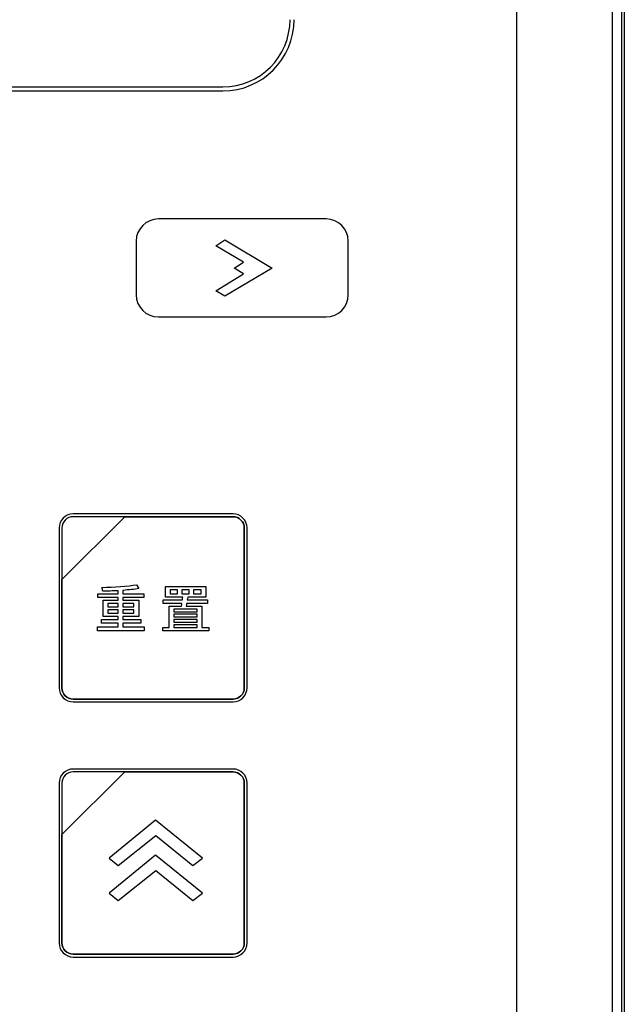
# Model space of a CAD drawing. Header units: millimetres. Extents: x 7146 to 9164, y -1568 to -663.
# Tile 143 of 187: x 7465 to 7510, y -1069 to -995. Entities that reach past the tile are written whole.
import ezdxf

# ---------------------------------------------------------------- set-up
doc = ezdxf.new("R2010")
doc.units = ezdxf.units.MM
doc.header["$LTSCALE"] = 3

msp = doc.modelspace()

# ---------------------------------------------------------------- linework, layer by layer
at = {"linetype": 'Continuous', "lineweight": 30}
for p, q in [((7509.937, -805.12), (7509.937, -1141.12)), ((7501.937, -1133.12), (7501.937, -976.113)), ((7254.437, -1000.22), (7480.037, -1000.22)), ((7254.437, -1000.52), (7480.037, -1000.52))]:
    msp.add_line(p, q, dxfattribs=at)
at = {"linetype": 'Continuous', "lineweight": 30, "flags": 128}
msp.add_lwpolyline([(7509.049, -1140.236), (7509.049, -1140.236), (7509.049, -1138.236), (7509.05, -1130.236), (7509.051, -1098.236), (7509.053, -970.236), (7509.049, -806.004), (7509.049, -806.004)], dxfattribs=at)
at = {"linetype": 'Continuous', "lineweight": 30}
for radius in [5.3, 5]:
    msp.add_arc((7480.037, -995.22), radius, 270, 0, dxfattribs=at)
for points, knots in [([(7509.733, -805.12), (7509.731, -806.148), (7509.727, -808.208), (7509.733, -812.332), (7509.726, -827.466), (7509.739, -889.724), (7509.73, -955.309), (7509.731, -1030.001), (7509.726, -1067.108), (7509.736, -1101.475), (7509.726, -1117.344), (7509.715, -1125.277), (7509.71, -1133.218), (7509.725, -1138.487), (7509.733, -1141.12)], [0, 0, 0, 0, 0.00919, 0.018404, 0.036819, 0.144304, 0.574246, 0.622355, 0.811144, 0.905539, 0.92917, 0.952828, 0.976437, 1, 1, 1, 1]), ([(7475.23, -1010.056), (7475.23, -1010.056), (7487.73, -1010.056), (7487.73, -1010.056), (7487.73, -1010.056), (7488.638, -1010.056), (7489.38, -1010.798), (7489.38, -1011.706), (7489.38, -1011.706), (7489.38, -1011.706), (7489.38, -1015.706), (7489.38, -1015.706), (7489.38, -1015.706), (7489.38, -1016.613), (7488.638, -1017.356), (7487.73, -1017.356), (7487.73, -1017.356), (7487.73, -1017.356), (7475.23, -1017.356), (7475.23, -1017.356), (7475.23, -1017.356), (7474.323, -1017.356), (7473.58, -1016.613), (7473.58, -1015.706), (7473.58, -1015.706), (7473.58, -1015.706), (7473.58, -1011.706), (7473.58, -1011.706), (7473.58, -1011.706), (7473.58, -1010.798), (7474.323, -1010.056), (7475.23, -1010.056)], [0, 0, 0, 0, 0.111111, 0.111111, 0.111111, 0.111111, 0.222222, 0.222222, 0.222222, 0.222222, 0.333333, 0.333333, 0.333333, 0.333333, 0.444444, 0.444444, 0.444444, 0.444444, 0.555556, 0.555556, 0.555556, 0.555556, 0.666667, 0.666667, 0.666667, 0.666667, 0.777778, 0.777778, 0.777778, 0.777778, 1, 1, 1, 1]), ([(7480.191, -1015.809), (7480.191, -1015.809), (7483.71, -1013.724), (7483.71, -1013.724), (7483.71, -1013.724), (7483.71, -1013.724), (7480.191, -1011.602), (7480.191, -1011.602), (7480.191, -1011.602), (7480.191, -1011.602), (7479.503, -1012.049), (7479.503, -1012.049), (7479.503, -1012.049), (7479.503, -1012.049), (7481.568, -1013.278), (7481.568, -1013.278), (7481.568, -1013.278), (7481.568, -1013.278), (7480.879, -1013.724), (7480.879, -1013.724), (7480.879, -1013.724), (7480.879, -1013.724), (7481.568, -1014.134), (7481.568, -1014.134), (7481.568, -1014.134), (7481.568, -1014.134), (7479.503, -1015.4), (7479.503, -1015.4), (7479.503, -1015.4), (7479.503, -1015.4), (7480.191, -1015.809), (7480.191, -1015.809)], [0, 0, 0, 0, 0.111111, 0.111111, 0.111111, 0.111111, 0.222222, 0.222222, 0.222222, 0.222222, 0.333333, 0.333333, 0.333333, 0.333333, 0.444444, 0.444444, 0.444444, 0.444444, 0.555556, 0.555556, 0.555556, 0.555556, 0.666667, 0.666667, 0.666667, 0.666667, 0.777778, 0.777778, 0.777778, 0.777778, 1, 1, 1, 1]), ([(7468.891, -1032.02), (7468.891, -1032.02), (7480.791, -1032.02), (7480.791, -1032.02), (7480.791, -1032.02), (7481.369, -1032.02), (7481.841, -1032.492), (7481.841, -1033.07), (7481.841, -1033.07), (7481.841, -1033.07), (7481.841, -1044.97), (7481.841, -1044.97), (7481.841, -1044.97), (7481.841, -1045.547), (7481.369, -1046.02), (7480.791, -1046.02), (7480.791, -1046.02), (7480.791, -1046.02), (7468.891, -1046.02), (7468.891, -1046.02), (7468.891, -1046.02), (7468.314, -1046.02), (7467.841, -1045.547), (7467.841, -1044.97), (7467.841, -1044.97), (7467.841, -1044.97), (7467.841, -1033.07), (7467.841, -1033.07), (7467.841, -1033.07), (7467.841, -1032.492), (7468.314, -1032.02), (7468.891, -1032.02)], [0, 0, 0, 0, 0.111111, 0.111111, 0.111111, 0.111111, 0.222222, 0.222222, 0.222222, 0.222222, 0.333333, 0.333333, 0.333333, 0.333333, 0.444444, 0.444444, 0.444444, 0.444444, 0.555556, 0.555556, 0.555556, 0.555556, 0.666667, 0.666667, 0.666667, 0.666667, 0.777778, 0.777778, 0.777778, 0.777778, 1, 1, 1, 1]), ([(7468.891, -1032.02), (7468.891, -1032.02), (7480.791, -1032.02), (7480.791, -1032.02), (7480.791, -1032.02), (7481.369, -1032.02), (7481.841, -1032.492), (7481.841, -1033.07), (7481.841, -1033.07), (7481.841, -1033.07), (7481.841, -1044.97), (7481.841, -1044.97), (7481.841, -1044.97), (7481.841, -1045.547), (7481.369, -1046.02), (7480.791, -1046.02), (7480.791, -1046.02), (7480.791, -1046.02), (7468.891, -1046.02), (7468.891, -1046.02), (7468.891, -1046.02), (7468.314, -1046.02), (7467.841, -1045.547), (7467.841, -1044.97), (7467.841, -1044.97), (7467.841, -1044.97), (7467.841, -1033.07), (7467.841, -1033.07), (7467.841, -1033.07), (7467.841, -1032.492), (7468.314, -1032.02), (7468.891, -1032.02)], [0, 0, 0, 0, 0.111111, 0.111111, 0.111111, 0.111111, 0.222222, 0.222222, 0.222222, 0.222222, 0.333333, 0.333333, 0.333333, 0.333333, 0.444444, 0.444444, 0.444444, 0.444444, 0.555556, 0.555556, 0.555556, 0.555556, 0.666667, 0.666667, 0.666667, 0.666667, 0.777778, 0.777778, 0.777778, 0.777778, 1, 1, 1, 1]), ([(7468.891, -1032.02), (7468.891, -1032.02), (7480.792, -1032.02), (7480.792, -1032.02), (7480.792, -1032.02), (7481.369, -1032.02), (7481.841, -1032.492), (7481.841, -1033.07), (7481.841, -1033.07), (7481.841, -1033.07), (7481.841, -1044.97), (7481.841, -1044.97), (7481.841, -1044.97), (7481.841, -1045.547), (7481.369, -1046.02), (7480.792, -1046.02), (7480.792, -1046.02), (7480.792, -1046.02), (7468.891, -1046.02), (7468.891, -1046.02), (7468.891, -1046.02), (7468.314, -1046.02), (7467.841, -1045.547), (7467.841, -1044.97), (7467.841, -1044.97), (7467.841, -1044.97), (7467.841, -1033.07), (7467.841, -1033.07), (7467.841, -1033.07), (7467.841, -1032.492), (7468.314, -1032.02), (7468.891, -1032.02)], [0, 0, 0, 0, 0.111111, 0.111111, 0.111111, 0.111111, 0.222222, 0.222222, 0.222222, 0.222222, 0.333333, 0.333333, 0.333333, 0.333333, 0.444444, 0.444444, 0.444444, 0.444444, 0.555556, 0.555556, 0.555556, 0.555556, 0.666667, 0.666667, 0.666667, 0.666667, 0.777778, 0.777778, 0.777778, 0.777778, 1, 1, 1, 1]), ([(7468.891, -1032.23), (7468.891, -1032.23), (7472.723, -1032.23), (7472.723, -1032.23), (7472.723, -1032.23), (7472.723, -1032.23), (7468.051, -1036.9), (7468.051, -1036.9), (7468.051, -1036.9), (7468.051, -1036.9), (7468.051, -1033.07), (7468.051, -1033.07), (7468.051, -1033.07), (7468.051, -1032.608), (7468.429, -1032.23), (7468.891, -1032.23)], [0, 0, 0, 0, 0.2, 0.2, 0.2, 0.2, 0.4, 0.4, 0.4, 0.4, 0.6, 0.6, 0.6, 0.6, 1, 1, 1, 1]), ([(7472.723, -1032.23), (7472.723, -1032.23), (7472.734, -1032.23), (7472.734, -1032.23), (7472.734, -1032.23), (7472.734, -1032.23), (7480.791, -1032.23), (7480.791, -1032.23), (7480.791, -1032.23), (7481.253, -1032.23), (7481.631, -1032.608), (7481.631, -1033.07), (7481.631, -1033.07), (7481.631, -1033.07), (7481.631, -1044.97), (7481.631, -1044.97), (7481.631, -1044.97), (7481.631, -1045.432), (7481.253, -1045.81), (7480.791, -1045.81), (7480.791, -1045.81), (7480.791, -1045.81), (7468.891, -1045.81), (7468.891, -1045.81), (7468.891, -1045.81), (7468.429, -1045.81), (7468.051, -1045.432), (7468.051, -1044.97), (7468.051, -1044.97), (7468.051, -1044.97), (7468.051, -1036.989), (7468.051, -1036.989), (7468.051, -1036.989), (7468.051, -1036.989), (7468.051, -1036.9), (7468.051, -1036.9), (7468.051, -1036.9), (7468.051, -1036.9), (7472.723, -1032.23), (7472.723, -1032.23)], [0, 0, 0, 0, 0.090909, 0.090909, 0.090909, 0.090909, 0.181818, 0.181818, 0.181818, 0.181818, 0.272727, 0.272727, 0.272727, 0.272727, 0.363636, 0.363636, 0.363636, 0.363636, 0.454545, 0.454545, 0.454545, 0.454545, 0.545455, 0.545455, 0.545455, 0.545455, 0.636364, 0.636364, 0.636364, 0.636364, 0.727273, 0.727273, 0.727273, 0.727273, 0.818182, 0.818182, 0.818182, 0.818182, 1, 1, 1, 1]), ([(7481.631, -1044.97), (7481.631, -1044.97), (7481.631, -1033.07), (7481.631, -1033.07), (7481.631, -1033.07), (7481.631, -1032.608), (7481.253, -1032.23), (7480.791, -1032.23), (7480.791, -1032.23), (7480.791, -1032.23), (7472.734, -1032.23), (7472.734, -1032.23), (7472.734, -1032.23), (7472.734, -1032.23), (7472.723, -1032.23), (7472.723, -1032.23), (7472.723, -1032.23), (7472.723, -1032.23), (7468.051, -1036.9), (7468.051, -1036.9), (7468.051, -1036.9), (7468.051, -1036.9), (7468.051, -1036.989), (7468.051, -1036.989), (7468.051, -1036.989), (7468.051, -1036.989), (7468.051, -1044.97), (7468.051, -1044.97), (7468.051, -1044.97), (7468.051, -1045.432), (7468.429, -1045.81), (7468.891, -1045.81), (7468.891, -1045.81), (7468.891, -1045.81), (7480.791, -1045.81), (7480.791, -1045.81), (7480.791, -1045.81), (7481.253, -1045.81), (7481.631, -1045.432), (7481.631, -1044.97)], [0, 0, 0, 0, 0.090909, 0.090909, 0.090909, 0.090909, 0.181818, 0.181818, 0.181818, 0.181818, 0.272727, 0.272727, 0.272727, 0.272727, 0.363636, 0.363636, 0.363636, 0.363636, 0.454545, 0.454545, 0.454545, 0.454545, 0.545455, 0.545455, 0.545455, 0.545455, 0.636364, 0.636364, 0.636364, 0.636364, 0.727273, 0.727273, 0.727273, 0.727273, 0.818182, 0.818182, 0.818182, 0.818182, 1, 1, 1, 1]), ([(7468.891, -1032.23), (7468.891, -1032.23), (7472.723, -1032.23), (7472.723, -1032.23), (7472.723, -1032.23), (7472.723, -1032.23), (7468.051, -1036.9), (7468.051, -1036.9), (7468.051, -1036.9), (7468.051, -1036.9), (7468.051, -1033.07), (7468.051, -1033.07), (7468.051, -1033.07), (7468.051, -1032.608), (7468.429, -1032.23), (7468.891, -1032.23)], [0, 0, 0, 0, 0.2, 0.2, 0.2, 0.2, 0.4, 0.4, 0.4, 0.4, 0.6, 0.6, 0.6, 0.6, 1, 1, 1, 1]), ([(7472.723, -1032.23), (7472.723, -1032.23), (7472.734, -1032.23), (7472.734, -1032.23), (7472.734, -1032.23), (7472.734, -1032.23), (7480.791, -1032.23), (7480.791, -1032.23), (7480.791, -1032.23), (7481.253, -1032.23), (7481.631, -1032.608), (7481.631, -1033.07), (7481.631, -1033.07), (7481.631, -1033.07), (7481.631, -1044.97), (7481.631, -1044.97), (7481.631, -1044.97), (7481.631, -1045.432), (7481.253, -1045.81), (7480.791, -1045.81), (7480.791, -1045.81), (7480.791, -1045.81), (7468.891, -1045.81), (7468.891, -1045.81), (7468.891, -1045.81), (7468.429, -1045.81), (7468.051, -1045.432), (7468.051, -1044.97), (7468.051, -1044.97), (7468.051, -1044.97), (7468.051, -1036.989), (7468.051, -1036.989), (7468.051, -1036.989), (7468.051, -1036.989), (7468.051, -1036.9), (7468.051, -1036.9), (7468.051, -1036.9), (7468.051, -1036.9), (7472.723, -1032.23), (7472.723, -1032.23)], [0, 0, 0, 0, 0.090909, 0.090909, 0.090909, 0.090909, 0.181818, 0.181818, 0.181818, 0.181818, 0.272727, 0.272727, 0.272727, 0.272727, 0.363636, 0.363636, 0.363636, 0.363636, 0.454545, 0.454545, 0.454545, 0.454545, 0.545455, 0.545455, 0.545455, 0.545455, 0.636364, 0.636364, 0.636364, 0.636364, 0.727273, 0.727273, 0.727273, 0.727273, 0.818182, 0.818182, 0.818182, 0.818182, 1, 1, 1, 1]), ([(7481.631, -1044.97), (7481.631, -1044.97), (7481.631, -1033.07), (7481.631, -1033.07), (7481.631, -1033.07), (7481.631, -1032.608), (7481.253, -1032.23), (7480.791, -1032.23), (7480.791, -1032.23), (7480.791, -1032.23), (7472.734, -1032.23), (7472.734, -1032.23), (7472.734, -1032.23), (7472.734, -1032.23), (7472.723, -1032.23), (7472.723, -1032.23), (7472.723, -1032.23), (7472.723, -1032.23), (7468.051, -1036.9), (7468.051, -1036.9), (7468.051, -1036.9), (7468.051, -1036.9), (7468.051, -1036.989), (7468.051, -1036.989), (7468.051, -1036.989), (7468.051, -1036.989), (7468.051, -1044.97), (7468.051, -1044.97), (7468.051, -1044.97), (7468.051, -1045.432), (7468.429, -1045.81), (7468.891, -1045.81), (7468.891, -1045.81), (7468.891, -1045.81), (7480.791, -1045.81), (7480.791, -1045.81), (7480.791, -1045.81), (7481.253, -1045.81), (7481.631, -1045.432), (7481.631, -1044.97)], [0, 0, 0, 0, 0.090909, 0.090909, 0.090909, 0.090909, 0.181818, 0.181818, 0.181818, 0.181818, 0.272727, 0.272727, 0.272727, 0.272727, 0.363636, 0.363636, 0.363636, 0.363636, 0.454545, 0.454545, 0.454545, 0.454545, 0.545455, 0.545455, 0.545455, 0.545455, 0.636364, 0.636364, 0.636364, 0.636364, 0.727273, 0.727273, 0.727273, 0.727273, 0.818182, 0.818182, 0.818182, 0.818182, 1, 1, 1, 1]), ([(7468.891, -1032.23), (7468.891, -1032.23), (7472.723, -1032.23), (7472.723, -1032.23), (7472.723, -1032.23), (7472.723, -1032.23), (7468.051, -1036.9), (7468.051, -1036.9), (7468.051, -1036.9), (7468.051, -1036.9), (7468.051, -1033.07), (7468.051, -1033.07), (7468.051, -1033.07), (7468.051, -1032.608), (7468.429, -1032.23), (7468.891, -1032.23)], [0, 0, 0, 0, 0.2, 0.2, 0.2, 0.2, 0.4, 0.4, 0.4, 0.4, 0.6, 0.6, 0.6, 0.6, 1, 1, 1, 1]), ([(7472.723, -1032.23), (7472.723, -1032.23), (7472.734, -1032.23), (7472.734, -1032.23), (7472.734, -1032.23), (7472.734, -1032.23), (7480.791, -1032.23), (7480.791, -1032.23), (7480.791, -1032.23), (7481.253, -1032.23), (7481.631, -1032.608), (7481.631, -1033.07), (7481.631, -1033.07), (7481.631, -1033.07), (7481.631, -1044.97), (7481.631, -1044.97), (7481.631, -1044.97), (7481.631, -1045.432), (7481.253, -1045.81), (7480.791, -1045.81), (7480.791, -1045.81), (7480.791, -1045.81), (7468.891, -1045.81), (7468.891, -1045.81), (7468.891, -1045.81), (7468.429, -1045.81), (7468.051, -1045.432), (7468.051, -1044.97), (7468.051, -1044.97), (7468.051, -1044.97), (7468.051, -1036.989), (7468.051, -1036.989), (7468.051, -1036.989), (7468.051, -1036.989), (7468.051, -1036.9), (7468.051, -1036.9), (7468.051, -1036.9), (7468.051, -1036.9), (7472.723, -1032.23), (7472.723, -1032.23)], [0, 0, 0, 0, 0.090909, 0.090909, 0.090909, 0.090909, 0.181818, 0.181818, 0.181818, 0.181818, 0.272727, 0.272727, 0.272727, 0.272727, 0.363636, 0.363636, 0.363636, 0.363636, 0.454545, 0.454545, 0.454545, 0.454545, 0.545455, 0.545455, 0.545455, 0.545455, 0.636364, 0.636364, 0.636364, 0.636364, 0.727273, 0.727273, 0.727273, 0.727273, 0.818182, 0.818182, 0.818182, 0.818182, 1, 1, 1, 1]), ([(7481.631, -1044.97), (7481.631, -1044.97), (7481.631, -1033.07), (7481.631, -1033.07), (7481.631, -1033.07), (7481.631, -1032.608), (7481.253, -1032.23), (7480.791, -1032.23), (7480.791, -1032.23), (7480.791, -1032.23), (7472.734, -1032.23), (7472.734, -1032.23), (7472.734, -1032.23), (7472.734, -1032.23), (7472.723, -1032.23), (7472.723, -1032.23), (7472.723, -1032.23), (7472.723, -1032.23), (7468.051, -1036.9), (7468.051, -1036.9), (7468.051, -1036.9), (7468.051, -1036.9), (7468.051, -1036.989), (7468.051, -1036.989), (7468.051, -1036.989), (7468.051, -1036.989), (7468.051, -1044.97), (7468.051, -1044.97), (7468.051, -1044.97), (7468.051, -1045.432), (7468.429, -1045.81), (7468.891, -1045.81), (7468.891, -1045.81), (7468.891, -1045.81), (7480.791, -1045.81), (7480.791, -1045.81), (7480.791, -1045.81), (7481.253, -1045.81), (7481.631, -1045.432), (7481.631, -1044.97)], [0, 0, 0, 0, 0.090909, 0.090909, 0.090909, 0.090909, 0.181818, 0.181818, 0.181818, 0.181818, 0.272727, 0.272727, 0.272727, 0.272727, 0.363636, 0.363636, 0.363636, 0.363636, 0.454545, 0.454545, 0.454545, 0.454545, 0.545455, 0.545455, 0.545455, 0.545455, 0.636364, 0.636364, 0.636364, 0.636364, 0.727273, 0.727273, 0.727273, 0.727273, 0.818182, 0.818182, 0.818182, 0.818182, 1, 1, 1, 1]), ([(7472.593, -1040.442), (7472.593, -1040.442), (7472.593, -1040.166), (7472.593, -1040.166), (7472.593, -1040.166), (7472.593, -1040.166), (7473.92, -1040.166), (7473.92, -1040.166), (7473.92, -1040.166), (7473.92, -1040.166), (7473.92, -1039.883), (7473.92, -1039.883), (7473.92, -1039.883), (7473.92, -1039.883), (7472.593, -1039.883), (7472.593, -1039.883), (7472.593, -1039.883), (7472.593, -1039.883), (7472.593, -1039.662), (7472.593, -1039.662), (7472.593, -1039.662), (7472.593, -1039.662), (7473.777, -1039.662), (7473.777, -1039.662), (7473.777, -1039.662), (7473.777, -1039.662), (7473.777, -1038.455), (7473.777, -1038.455), (7473.777, -1038.455), (7473.777, -1038.455), (7472.593, -1038.455), (7472.593, -1038.455), (7472.593, -1038.455), (7472.593, -1038.455), (7472.593, -1038.257), (7472.593, -1038.257), (7472.593, -1038.257), (7472.593, -1038.257), (7474.141, -1038.257), (7474.141, -1038.257), (7474.141, -1038.257), (7474.141, -1038.257), (7474.141, -1037.97), (7474.141, -1037.97), (7474.141, -1037.97), (7474.141, -1037.97), (7472.593, -1037.97), (7472.593, -1037.97), (7472.593, -1037.97), (7472.593, -1037.97), (7472.593, -1037.714), (7472.593, -1037.714), (7472.593, -1037.714), (7473.032, -1037.683), (7473.447, -1037.64), (7473.78, -1037.582), (7473.78, -1037.582), (7473.78, -1037.582), (7473.598, -1037.298), (7473.598, -1037.298), (7473.598, -1037.298), (7472.973, -1037.407), (7471.906, -1037.477), (7471.014, -1037.5), (7471.014, -1037.5), (7471.041, -1037.574), (7471.083, -1037.698), (7471.087, -1037.784), (7471.087, -1037.784), (7471.448, -1037.776), (7471.844, -1037.764), (7472.232, -1037.741), (7472.232, -1037.741), (7472.232, -1037.741), (7472.232, -1037.97), (7472.232, -1037.97), (7472.232, -1037.97), (7472.232, -1037.97), (7470.723, -1037.97), (7470.723, -1037.97), (7470.723, -1037.97), (7470.723, -1037.97), (7470.723, -1038.257), (7470.723, -1038.257), (7470.723, -1038.257), (7470.723, -1038.257), (7472.232, -1038.257), (7472.232, -1038.257), (7472.232, -1038.257), (7472.232, -1038.257), (7472.232, -1038.455), (7472.232, -1038.455), (7472.232, -1038.455), (7472.232, -1038.455), (7471.111, -1038.455), (7471.111, -1038.455), (7471.111, -1038.455), (7471.111, -1038.455), (7471.111, -1039.662), (7471.111, -1039.662), (7471.111, -1039.662), (7471.111, -1039.662), (7472.232, -1039.662), (7472.232, -1039.662), (7472.232, -1039.662), (7472.232, -1039.662), (7472.232, -1039.883), (7472.232, -1039.883), (7472.232, -1039.883), (7472.232, -1039.883), (7470.99, -1039.883), (7470.99, -1039.883), (7470.99, -1039.883), (7470.99, -1039.883), (7470.99, -1040.166), (7470.99, -1040.166), (7470.99, -1040.166), (7470.99, -1040.166), (7472.232, -1040.166), (7472.232, -1040.166), (7472.232, -1040.166), (7472.232, -1040.166), (7472.232, -1040.442), (7472.232, -1040.442), (7472.232, -1040.442), (7472.232, -1040.442), (7470.703, -1040.442), (7470.703, -1040.442), (7470.703, -1040.442), (7470.703, -1040.442), (7470.703, -1040.733), (7470.703, -1040.733), (7470.703, -1040.733), (7470.703, -1040.733), (7474.169, -1040.733), (7474.169, -1040.733), (7474.169, -1040.733), (7474.169, -1040.733), (7474.169, -1040.442), (7474.169, -1040.442), (7474.169, -1040.442), (7474.169, -1040.442), (7472.593, -1040.442), (7472.593, -1040.442)], [0, 0, 0, 0, 0.027027, 0.027027, 0.027027, 0.027027, 0.054054, 0.054054, 0.054054, 0.054054, 0.081081, 0.081081, 0.081081, 0.081081, 0.108108, 0.108108, 0.108108, 0.108108, 0.135135, 0.135135, 0.135135, 0.135135, 0.162162, 0.162162, 0.162162, 0.162162, 0.189189, 0.189189, 0.189189, 0.189189, 0.216216, 0.216216, 0.216216, 0.216216, 0.243243, 0.243243, 0.243243, 0.243243, 0.27027, 0.27027, 0.27027, 0.27027, 0.297297, 0.297297, 0.297297, 0.297297, 0.324324, 0.324324, 0.324324, 0.324324, 0.351351, 0.351351, 0.351351, 0.351351, 0.378378, 0.378378, 0.378378, 0.378378, 0.405405, 0.405405, 0.405405, 0.405405, 0.432432, 0.432432, 0.432432, 0.432432, 0.459459, 0.459459, 0.459459, 0.459459, 0.486486, 0.486486, 0.486486, 0.486486, 0.513514, 0.513514, 0.513514, 0.513514, 0.540541, 0.540541, 0.540541, 0.540541, 0.567568, 0.567568, 0.567568, 0.567568, 0.594595, 0.594595, 0.594595, 0.594595, 0.621622, 0.621622, 0.621622, 0.621622, 0.648649, 0.648649, 0.648649, 0.648649, 0.675676, 0.675676, 0.675676, 0.675676, 0.702703, 0.702703, 0.702703, 0.702703, 0.72973, 0.72973, 0.72973, 0.72973, 0.756757, 0.756757, 0.756757, 0.756757, 0.783784, 0.783784, 0.783784, 0.783784, 0.810811, 0.810811, 0.810811, 0.810811, 0.837838, 0.837838, 0.837838, 0.837838, 0.864865, 0.864865, 0.864865, 0.864865, 0.891892, 0.891892, 0.891892, 0.891892, 0.918919, 0.918919, 0.918919, 0.918919, 0.945946, 0.945946, 0.945946, 0.945946, 1, 1, 1, 1]), ([(7478.475, -1040.477), (7478.475, -1040.477), (7478.475, -1038.886), (7478.475, -1038.886), (7478.475, -1038.886), (7478.475, -1038.886), (7477.292, -1038.886), (7477.292, -1038.886), (7477.292, -1038.886), (7477.307, -1038.824), (7477.323, -1038.761), (7477.331, -1038.692), (7477.331, -1038.692), (7477.331, -1038.692), (7478.883, -1038.692), (7478.883, -1038.692), (7478.883, -1038.692), (7478.883, -1038.692), (7478.883, -1038.42), (7478.883, -1038.42), (7478.883, -1038.42), (7478.883, -1038.42), (7477.381, -1038.42), (7477.381, -1038.42), (7477.381, -1038.42), (7477.397, -1038.354), (7477.404, -1038.288), (7477.416, -1038.226), (7477.416, -1038.226), (7477.416, -1038.226), (7478.778, -1038.226), (7478.778, -1038.226), (7478.778, -1038.226), (7478.778, -1038.226), (7478.778, -1037.427), (7478.778, -1037.427), (7478.778, -1037.427), (7478.778, -1037.427), (7475.767, -1037.427), (7475.767, -1037.427), (7475.767, -1037.427), (7475.767, -1037.427), (7475.767, -1038.226), (7475.767, -1038.226), (7475.767, -1038.226), (7475.767, -1038.226), (7477.047, -1038.226), (7477.047, -1038.226), (7477.047, -1038.226), (7477.04, -1038.288), (7477.032, -1038.354), (7477.024, -1038.42), (7477.024, -1038.42), (7477.024, -1038.42), (7475.596, -1038.42), (7475.596, -1038.42), (7475.596, -1038.42), (7475.596, -1038.42), (7475.596, -1038.692), (7475.596, -1038.692), (7475.596, -1038.692), (7475.596, -1038.692), (7476.981, -1038.692), (7476.981, -1038.692), (7476.981, -1038.692), (7476.974, -1038.761), (7476.962, -1038.824), (7476.954, -1038.886), (7476.954, -1038.886), (7476.954, -1038.886), (7476.034, -1038.886), (7476.034, -1038.886), (7476.034, -1038.886), (7476.034, -1038.886), (7476.034, -1040.477), (7476.034, -1040.477), (7476.034, -1040.477), (7476.034, -1040.477), (7475.553, -1040.477), (7475.553, -1040.477), (7475.553, -1040.477), (7475.553, -1040.477), (7475.553, -1040.741), (7475.553, -1040.741), (7475.553, -1040.741), (7475.553, -1040.741), (7478.98, -1040.741), (7478.98, -1040.741), (7478.98, -1040.741), (7478.98, -1040.741), (7478.98, -1040.477), (7478.98, -1040.477), (7478.98, -1040.477), (7478.98, -1040.477), (7478.475, -1040.477), (7478.475, -1040.477)], [0, 0, 0, 0, 0.04, 0.04, 0.04, 0.04, 0.08, 0.08, 0.08, 0.08, 0.12, 0.12, 0.12, 0.12, 0.16, 0.16, 0.16, 0.16, 0.2, 0.2, 0.2, 0.2, 0.24, 0.24, 0.24, 0.24, 0.28, 0.28, 0.28, 0.28, 0.32, 0.32, 0.32, 0.32, 0.36, 0.36, 0.36, 0.36, 0.4, 0.4, 0.4, 0.4, 0.44, 0.44, 0.44, 0.44, 0.48, 0.48, 0.48, 0.48, 0.52, 0.52, 0.52, 0.52, 0.56, 0.56, 0.56, 0.56, 0.6, 0.6, 0.6, 0.6, 0.64, 0.64, 0.64, 0.64, 0.68, 0.68, 0.68, 0.68, 0.72, 0.72, 0.72, 0.72, 0.76, 0.76, 0.76, 0.76, 0.8, 0.8, 0.8, 0.8, 0.84, 0.84, 0.84, 0.84, 0.88, 0.88, 0.88, 0.88, 0.92, 0.92, 0.92, 0.92, 1, 1, 1, 1]), ([(7476.648, -1037.974), (7476.648, -1037.974), (7476.112, -1037.974), (7476.112, -1037.974), (7476.112, -1037.974), (7476.112, -1037.974), (7476.112, -1037.679), (7476.112, -1037.679), (7476.112, -1037.679), (7476.112, -1037.679), (7476.648, -1037.679), (7476.648, -1037.679), (7476.648, -1037.679), (7476.648, -1037.679), (7476.648, -1037.974), (7476.648, -1037.974)], [0, 0, 0, 0, 0.2, 0.2, 0.2, 0.2, 0.4, 0.4, 0.4, 0.4, 0.6, 0.6, 0.6, 0.6, 1, 1, 1, 1]), ([(7476.977, -1037.679), (7476.977, -1037.679), (7477.528, -1037.679), (7477.528, -1037.679), (7477.528, -1037.679), (7477.528, -1037.679), (7477.528, -1037.974), (7477.528, -1037.974), (7477.528, -1037.974), (7477.528, -1037.974), (7476.977, -1037.974), (7476.977, -1037.974), (7476.977, -1037.974), (7476.977, -1037.974), (7476.977, -1037.679), (7476.977, -1037.679)], [0, 0, 0, 0, 0.2, 0.2, 0.2, 0.2, 0.4, 0.4, 0.4, 0.4, 0.6, 0.6, 0.6, 0.6, 1, 1, 1, 1]), ([(7477.858, -1037.679), (7477.858, -1037.679), (7478.421, -1037.679), (7478.421, -1037.679), (7478.421, -1037.679), (7478.421, -1037.679), (7478.421, -1037.974), (7478.421, -1037.974), (7478.421, -1037.974), (7478.421, -1037.974), (7477.858, -1037.974), (7477.858, -1037.974), (7477.858, -1037.974), (7477.858, -1037.974), (7477.858, -1037.679), (7477.858, -1037.679)], [0, 0, 0, 0, 0.2, 0.2, 0.2, 0.2, 0.4, 0.4, 0.4, 0.4, 0.6, 0.6, 0.6, 0.6, 1, 1, 1, 1]), ([(7471.464, -1038.703), (7471.464, -1038.703), (7472.232, -1038.703), (7472.232, -1038.703), (7472.232, -1038.703), (7472.232, -1038.703), (7472.232, -1038.944), (7472.232, -1038.944), (7472.232, -1038.944), (7472.232, -1038.944), (7471.464, -1038.944), (7471.464, -1038.944), (7471.464, -1038.944), (7471.464, -1038.944), (7471.464, -1038.703), (7471.464, -1038.703)], [0, 0, 0, 0, 0.2, 0.2, 0.2, 0.2, 0.4, 0.4, 0.4, 0.4, 0.6, 0.6, 0.6, 0.6, 1, 1, 1, 1]), ([(7473.408, -1038.703), (7473.408, -1038.703), (7473.408, -1038.944), (7473.408, -1038.944), (7473.408, -1038.944), (7473.408, -1038.944), (7472.593, -1038.944), (7472.593, -1038.944), (7472.593, -1038.944), (7472.593, -1038.944), (7472.593, -1038.703), (7472.593, -1038.703), (7472.593, -1038.703), (7472.593, -1038.703), (7473.408, -1038.703), (7473.408, -1038.703)], [0, 0, 0, 0, 0.2, 0.2, 0.2, 0.2, 0.4, 0.4, 0.4, 0.4, 0.6, 0.6, 0.6, 0.6, 1, 1, 1, 1]), ([(7471.464, -1039.41), (7471.464, -1039.41), (7471.464, -1039.173), (7471.464, -1039.173), (7471.464, -1039.173), (7471.464, -1039.173), (7472.232, -1039.173), (7472.232, -1039.173), (7472.232, -1039.173), (7472.232, -1039.173), (7472.232, -1039.41), (7472.232, -1039.41), (7472.232, -1039.41), (7472.232, -1039.41), (7471.464, -1039.41), (7471.464, -1039.41)], [0, 0, 0, 0, 0.2, 0.2, 0.2, 0.2, 0.4, 0.4, 0.4, 0.4, 0.6, 0.6, 0.6, 0.6, 1, 1, 1, 1]), ([(7473.408, -1039.41), (7473.408, -1039.41), (7472.593, -1039.41), (7472.593, -1039.41), (7472.593, -1039.41), (7472.593, -1039.41), (7472.593, -1039.173), (7472.593, -1039.173), (7472.593, -1039.173), (7472.593, -1039.173), (7473.408, -1039.173), (7473.408, -1039.173), (7473.408, -1039.173), (7473.408, -1039.173), (7473.408, -1039.41), (7473.408, -1039.41)], [0, 0, 0, 0, 0.2, 0.2, 0.2, 0.2, 0.4, 0.4, 0.4, 0.4, 0.6, 0.6, 0.6, 0.6, 1, 1, 1, 1]), ([(7478.118, -1039.118), (7478.118, -1039.118), (7478.118, -1039.305), (7478.118, -1039.305), (7478.118, -1039.305), (7478.118, -1039.305), (7476.376, -1039.305), (7476.376, -1039.305), (7476.376, -1039.305), (7476.376, -1039.305), (7476.376, -1039.118), (7476.376, -1039.118), (7476.376, -1039.118), (7476.376, -1039.118), (7478.118, -1039.118), (7478.118, -1039.118)], [0, 0, 0, 0, 0.2, 0.2, 0.2, 0.2, 0.4, 0.4, 0.4, 0.4, 0.6, 0.6, 0.6, 0.6, 1, 1, 1, 1]), ([(7478.118, -1039.689), (7478.118, -1039.689), (7476.376, -1039.689), (7476.376, -1039.689), (7476.376, -1039.689), (7476.376, -1039.689), (7476.376, -1039.499), (7476.376, -1039.499), (7476.376, -1039.499), (7476.376, -1039.499), (7478.118, -1039.499), (7478.118, -1039.499), (7478.118, -1039.499), (7478.118, -1039.499), (7478.118, -1039.689), (7478.118, -1039.689)], [0, 0, 0, 0, 0.2, 0.2, 0.2, 0.2, 0.4, 0.4, 0.4, 0.4, 0.6, 0.6, 0.6, 0.6, 1, 1, 1, 1]), ([(7476.376, -1039.887), (7476.376, -1039.887), (7478.118, -1039.887), (7478.118, -1039.887), (7478.118, -1039.887), (7478.118, -1039.887), (7478.118, -1040.081), (7478.118, -1040.081), (7478.118, -1040.081), (7478.118, -1040.081), (7476.376, -1040.081), (7476.376, -1040.081), (7476.376, -1040.081), (7476.376, -1040.081), (7476.376, -1039.887), (7476.376, -1039.887)], [0, 0, 0, 0, 0.2, 0.2, 0.2, 0.2, 0.4, 0.4, 0.4, 0.4, 0.6, 0.6, 0.6, 0.6, 1, 1, 1, 1]), ([(7476.376, -1040.283), (7476.376, -1040.283), (7478.118, -1040.283), (7478.118, -1040.283), (7478.118, -1040.283), (7478.118, -1040.283), (7478.118, -1040.477), (7478.118, -1040.477), (7478.118, -1040.477), (7478.118, -1040.477), (7476.376, -1040.477), (7476.376, -1040.477), (7476.376, -1040.477), (7476.376, -1040.477), (7476.376, -1040.283), (7476.376, -1040.283)], [0, 0, 0, 0, 0.2, 0.2, 0.2, 0.2, 0.4, 0.4, 0.4, 0.4, 0.6, 0.6, 0.6, 0.6, 1, 1, 1, 1]), ([(7468.891, -1051.02), (7468.891, -1051.02), (7480.791, -1051.02), (7480.791, -1051.02), (7480.791, -1051.02), (7481.369, -1051.02), (7481.841, -1051.492), (7481.841, -1052.07), (7481.841, -1052.07), (7481.841, -1052.07), (7481.841, -1063.97), (7481.841, -1063.97), (7481.841, -1063.97), (7481.841, -1064.547), (7481.369, -1065.02), (7480.791, -1065.02), (7480.791, -1065.02), (7480.791, -1065.02), (7468.891, -1065.02), (7468.891, -1065.02), (7468.891, -1065.02), (7468.314, -1065.02), (7467.841, -1064.547), (7467.841, -1063.97), (7467.841, -1063.97), (7467.841, -1063.97), (7467.841, -1052.07), (7467.841, -1052.07), (7467.841, -1052.07), (7467.841, -1051.492), (7468.314, -1051.02), (7468.891, -1051.02)], [0, 0, 0, 0, 0.111111, 0.111111, 0.111111, 0.111111, 0.222222, 0.222222, 0.222222, 0.222222, 0.333333, 0.333333, 0.333333, 0.333333, 0.444444, 0.444444, 0.444444, 0.444444, 0.555556, 0.555556, 0.555556, 0.555556, 0.666667, 0.666667, 0.666667, 0.666667, 0.777778, 0.777778, 0.777778, 0.777778, 1, 1, 1, 1]), ([(7468.891, -1051.02), (7468.891, -1051.02), (7480.791, -1051.02), (7480.791, -1051.02), (7480.791, -1051.02), (7481.369, -1051.02), (7481.841, -1051.492), (7481.841, -1052.07), (7481.841, -1052.07), (7481.841, -1052.07), (7481.841, -1063.97), (7481.841, -1063.97), (7481.841, -1063.97), (7481.841, -1064.547), (7481.369, -1065.02), (7480.791, -1065.02), (7480.791, -1065.02), (7480.791, -1065.02), (7468.891, -1065.02), (7468.891, -1065.02), (7468.891, -1065.02), (7468.314, -1065.02), (7467.841, -1064.547), (7467.841, -1063.97), (7467.841, -1063.97), (7467.841, -1063.97), (7467.841, -1052.07), (7467.841, -1052.07), (7467.841, -1052.07), (7467.841, -1051.492), (7468.314, -1051.02), (7468.891, -1051.02)], [0, 0, 0, 0, 0.111111, 0.111111, 0.111111, 0.111111, 0.222222, 0.222222, 0.222222, 0.222222, 0.333333, 0.333333, 0.333333, 0.333333, 0.444444, 0.444444, 0.444444, 0.444444, 0.555556, 0.555556, 0.555556, 0.555556, 0.666667, 0.666667, 0.666667, 0.666667, 0.777778, 0.777778, 0.777778, 0.777778, 1, 1, 1, 1]), ([(7468.891, -1051.02), (7468.891, -1051.02), (7480.792, -1051.02), (7480.792, -1051.02), (7480.792, -1051.02), (7481.369, -1051.02), (7481.841, -1051.492), (7481.841, -1052.07), (7481.841, -1052.07), (7481.841, -1052.07), (7481.841, -1063.97), (7481.841, -1063.97), (7481.841, -1063.97), (7481.841, -1064.547), (7481.369, -1065.02), (7480.792, -1065.02), (7480.792, -1065.02), (7480.792, -1065.02), (7468.891, -1065.02), (7468.891, -1065.02), (7468.891, -1065.02), (7468.314, -1065.02), (7467.841, -1064.547), (7467.841, -1063.97), (7467.841, -1063.97), (7467.841, -1063.97), (7467.841, -1052.07), (7467.841, -1052.07), (7467.841, -1052.07), (7467.841, -1051.492), (7468.314, -1051.02), (7468.891, -1051.02)], [0, 0, 0, 0, 0.111111, 0.111111, 0.111111, 0.111111, 0.222222, 0.222222, 0.222222, 0.222222, 0.333333, 0.333333, 0.333333, 0.333333, 0.444444, 0.444444, 0.444444, 0.444444, 0.555556, 0.555556, 0.555556, 0.555556, 0.666667, 0.666667, 0.666667, 0.666667, 0.777778, 0.777778, 0.777778, 0.777778, 1, 1, 1, 1]), ([(7468.891, -1051.23), (7468.891, -1051.23), (7472.723, -1051.23), (7472.723, -1051.23), (7472.723, -1051.23), (7472.723, -1051.23), (7468.051, -1055.9), (7468.051, -1055.9), (7468.051, -1055.9), (7468.051, -1055.9), (7468.051, -1052.07), (7468.051, -1052.07), (7468.051, -1052.07), (7468.051, -1051.608), (7468.429, -1051.23), (7468.891, -1051.23)], [0, 0, 0, 0, 0.2, 0.2, 0.2, 0.2, 0.4, 0.4, 0.4, 0.4, 0.6, 0.6, 0.6, 0.6, 1, 1, 1, 1]), ([(7472.723, -1051.23), (7472.723, -1051.23), (7472.734, -1051.23), (7472.734, -1051.23), (7472.734, -1051.23), (7472.734, -1051.23), (7480.791, -1051.23), (7480.791, -1051.23), (7480.791, -1051.23), (7481.253, -1051.23), (7481.631, -1051.608), (7481.631, -1052.07), (7481.631, -1052.07), (7481.631, -1052.07), (7481.631, -1063.97), (7481.631, -1063.97), (7481.631, -1063.97), (7481.631, -1064.432), (7481.253, -1064.81), (7480.791, -1064.81), (7480.791, -1064.81), (7480.791, -1064.81), (7468.891, -1064.81), (7468.891, -1064.81), (7468.891, -1064.81), (7468.429, -1064.81), (7468.051, -1064.432), (7468.051, -1063.97), (7468.051, -1063.97), (7468.051, -1063.97), (7468.051, -1055.989), (7468.051, -1055.989), (7468.051, -1055.989), (7468.051, -1055.989), (7468.051, -1055.9), (7468.051, -1055.9), (7468.051, -1055.9), (7468.051, -1055.9), (7472.723, -1051.23), (7472.723, -1051.23)], [0, 0, 0, 0, 0.090909, 0.090909, 0.090909, 0.090909, 0.181818, 0.181818, 0.181818, 0.181818, 0.272727, 0.272727, 0.272727, 0.272727, 0.363636, 0.363636, 0.363636, 0.363636, 0.454545, 0.454545, 0.454545, 0.454545, 0.545455, 0.545455, 0.545455, 0.545455, 0.636364, 0.636364, 0.636364, 0.636364, 0.727273, 0.727273, 0.727273, 0.727273, 0.818182, 0.818182, 0.818182, 0.818182, 1, 1, 1, 1]), ([(7481.631, -1063.97), (7481.631, -1063.97), (7481.631, -1052.07), (7481.631, -1052.07), (7481.631, -1052.07), (7481.631, -1051.608), (7481.253, -1051.23), (7480.791, -1051.23), (7480.791, -1051.23), (7480.791, -1051.23), (7472.734, -1051.23), (7472.734, -1051.23), (7472.734, -1051.23), (7472.734, -1051.23), (7472.723, -1051.23), (7472.723, -1051.23), (7472.723, -1051.23), (7472.723, -1051.23), (7468.051, -1055.9), (7468.051, -1055.9), (7468.051, -1055.9), (7468.051, -1055.9), (7468.051, -1055.989), (7468.051, -1055.989), (7468.051, -1055.989), (7468.051, -1055.989), (7468.051, -1063.97), (7468.051, -1063.97), (7468.051, -1063.97), (7468.051, -1064.432), (7468.429, -1064.81), (7468.891, -1064.81), (7468.891, -1064.81), (7468.891, -1064.81), (7480.791, -1064.81), (7480.791, -1064.81), (7480.791, -1064.81), (7481.253, -1064.81), (7481.631, -1064.432), (7481.631, -1063.97)], [0, 0, 0, 0, 0.090909, 0.090909, 0.090909, 0.090909, 0.181818, 0.181818, 0.181818, 0.181818, 0.272727, 0.272727, 0.272727, 0.272727, 0.363636, 0.363636, 0.363636, 0.363636, 0.454545, 0.454545, 0.454545, 0.454545, 0.545455, 0.545455, 0.545455, 0.545455, 0.636364, 0.636364, 0.636364, 0.636364, 0.727273, 0.727273, 0.727273, 0.727273, 0.818182, 0.818182, 0.818182, 0.818182, 1, 1, 1, 1]), ([(7468.891, -1051.23), (7468.891, -1051.23), (7472.723, -1051.23), (7472.723, -1051.23), (7472.723, -1051.23), (7472.723, -1051.23), (7468.051, -1055.9), (7468.051, -1055.9), (7468.051, -1055.9), (7468.051, -1055.9), (7468.051, -1052.07), (7468.051, -1052.07), (7468.051, -1052.07), (7468.051, -1051.608), (7468.429, -1051.23), (7468.891, -1051.23)], [0, 0, 0, 0, 0.2, 0.2, 0.2, 0.2, 0.4, 0.4, 0.4, 0.4, 0.6, 0.6, 0.6, 0.6, 1, 1, 1, 1]), ([(7472.723, -1051.23), (7472.723, -1051.23), (7472.734, -1051.23), (7472.734, -1051.23), (7472.734, -1051.23), (7472.734, -1051.23), (7480.791, -1051.23), (7480.791, -1051.23), (7480.791, -1051.23), (7481.253, -1051.23), (7481.631, -1051.608), (7481.631, -1052.07), (7481.631, -1052.07), (7481.631, -1052.07), (7481.631, -1063.97), (7481.631, -1063.97), (7481.631, -1063.97), (7481.631, -1064.432), (7481.253, -1064.81), (7480.791, -1064.81), (7480.791, -1064.81), (7480.791, -1064.81), (7468.891, -1064.81), (7468.891, -1064.81), (7468.891, -1064.81), (7468.429, -1064.81), (7468.051, -1064.432), (7468.051, -1063.97), (7468.051, -1063.97), (7468.051, -1063.97), (7468.051, -1055.989), (7468.051, -1055.989), (7468.051, -1055.989), (7468.051, -1055.989), (7468.051, -1055.9), (7468.051, -1055.9), (7468.051, -1055.9), (7468.051, -1055.9), (7472.723, -1051.23), (7472.723, -1051.23)], [0, 0, 0, 0, 0.090909, 0.090909, 0.090909, 0.090909, 0.181818, 0.181818, 0.181818, 0.181818, 0.272727, 0.272727, 0.272727, 0.272727, 0.363636, 0.363636, 0.363636, 0.363636, 0.454545, 0.454545, 0.454545, 0.454545, 0.545455, 0.545455, 0.545455, 0.545455, 0.636364, 0.636364, 0.636364, 0.636364, 0.727273, 0.727273, 0.727273, 0.727273, 0.818182, 0.818182, 0.818182, 0.818182, 1, 1, 1, 1]), ([(7481.631, -1063.97), (7481.631, -1063.97), (7481.631, -1052.07), (7481.631, -1052.07), (7481.631, -1052.07), (7481.631, -1051.608), (7481.253, -1051.23), (7480.791, -1051.23), (7480.791, -1051.23), (7480.791, -1051.23), (7472.734, -1051.23), (7472.734, -1051.23), (7472.734, -1051.23), (7472.734, -1051.23), (7472.723, -1051.23), (7472.723, -1051.23), (7472.723, -1051.23), (7472.723, -1051.23), (7468.051, -1055.9), (7468.051, -1055.9), (7468.051, -1055.9), (7468.051, -1055.9), (7468.051, -1055.989), (7468.051, -1055.989), (7468.051, -1055.989), (7468.051, -1055.989), (7468.051, -1063.97), (7468.051, -1063.97), (7468.051, -1063.97), (7468.051, -1064.432), (7468.429, -1064.81), (7468.891, -1064.81), (7468.891, -1064.81), (7468.891, -1064.81), (7480.791, -1064.81), (7480.791, -1064.81), (7480.791, -1064.81), (7481.253, -1064.81), (7481.631, -1064.432), (7481.631, -1063.97)], [0, 0, 0, 0, 0.090909, 0.090909, 0.090909, 0.090909, 0.181818, 0.181818, 0.181818, 0.181818, 0.272727, 0.272727, 0.272727, 0.272727, 0.363636, 0.363636, 0.363636, 0.363636, 0.454545, 0.454545, 0.454545, 0.454545, 0.545455, 0.545455, 0.545455, 0.545455, 0.636364, 0.636364, 0.636364, 0.636364, 0.727273, 0.727273, 0.727273, 0.727273, 0.818182, 0.818182, 0.818182, 0.818182, 1, 1, 1, 1]), ([(7468.891, -1051.23), (7468.891, -1051.23), (7472.723, -1051.23), (7472.723, -1051.23), (7472.723, -1051.23), (7472.723, -1051.23), (7468.051, -1055.9), (7468.051, -1055.9), (7468.051, -1055.9), (7468.051, -1055.9), (7468.051, -1052.07), (7468.051, -1052.07), (7468.051, -1052.07), (7468.051, -1051.608), (7468.429, -1051.23), (7468.891, -1051.23)], [0, 0, 0, 0, 0.2, 0.2, 0.2, 0.2, 0.4, 0.4, 0.4, 0.4, 0.6, 0.6, 0.6, 0.6, 1, 1, 1, 1]), ([(7472.723, -1051.23), (7472.723, -1051.23), (7472.734, -1051.23), (7472.734, -1051.23), (7472.734, -1051.23), (7472.734, -1051.23), (7480.791, -1051.23), (7480.791, -1051.23), (7480.791, -1051.23), (7481.253, -1051.23), (7481.631, -1051.608), (7481.631, -1052.07), (7481.631, -1052.07), (7481.631, -1052.07), (7481.631, -1063.97), (7481.631, -1063.97), (7481.631, -1063.97), (7481.631, -1064.432), (7481.253, -1064.81), (7480.791, -1064.81), (7480.791, -1064.81), (7480.791, -1064.81), (7468.891, -1064.81), (7468.891, -1064.81), (7468.891, -1064.81), (7468.429, -1064.81), (7468.051, -1064.432), (7468.051, -1063.97), (7468.051, -1063.97), (7468.051, -1063.97), (7468.051, -1055.989), (7468.051, -1055.989), (7468.051, -1055.989), (7468.051, -1055.989), (7468.051, -1055.9), (7468.051, -1055.9), (7468.051, -1055.9), (7468.051, -1055.9), (7472.723, -1051.23), (7472.723, -1051.23)], [0, 0, 0, 0, 0.090909, 0.090909, 0.090909, 0.090909, 0.181818, 0.181818, 0.181818, 0.181818, 0.272727, 0.272727, 0.272727, 0.272727, 0.363636, 0.363636, 0.363636, 0.363636, 0.454545, 0.454545, 0.454545, 0.454545, 0.545455, 0.545455, 0.545455, 0.545455, 0.636364, 0.636364, 0.636364, 0.636364, 0.727273, 0.727273, 0.727273, 0.727273, 0.818182, 0.818182, 0.818182, 0.818182, 1, 1, 1, 1]), ([(7481.631, -1063.97), (7481.631, -1063.97), (7481.631, -1052.07), (7481.631, -1052.07), (7481.631, -1052.07), (7481.631, -1051.608), (7481.253, -1051.23), (7480.791, -1051.23), (7480.791, -1051.23), (7480.791, -1051.23), (7472.734, -1051.23), (7472.734, -1051.23), (7472.734, -1051.23), (7472.734, -1051.23), (7472.723, -1051.23), (7472.723, -1051.23), (7472.723, -1051.23), (7472.723, -1051.23), (7468.051, -1055.9), (7468.051, -1055.9), (7468.051, -1055.9), (7468.051, -1055.9), (7468.051, -1055.989), (7468.051, -1055.989), (7468.051, -1055.989), (7468.051, -1055.989), (7468.051, -1063.97), (7468.051, -1063.97), (7468.051, -1063.97), (7468.051, -1064.432), (7468.429, -1064.81), (7468.891, -1064.81), (7468.891, -1064.81), (7468.891, -1064.81), (7480.791, -1064.81), (7480.791, -1064.81), (7480.791, -1064.81), (7481.253, -1064.81), (7481.631, -1064.432), (7481.631, -1063.97)], [0, 0, 0, 0, 0.090909, 0.090909, 0.090909, 0.090909, 0.181818, 0.181818, 0.181818, 0.181818, 0.272727, 0.272727, 0.272727, 0.272727, 0.363636, 0.363636, 0.363636, 0.363636, 0.454545, 0.454545, 0.454545, 0.454545, 0.545455, 0.545455, 0.545455, 0.545455, 0.636364, 0.636364, 0.636364, 0.636364, 0.727273, 0.727273, 0.727273, 0.727273, 0.818182, 0.818182, 0.818182, 0.818182, 1, 1, 1, 1]), ([(7471.555, -1057.659), (7471.555, -1057.659), (7475.011, -1054.821), (7475.011, -1054.821), (7475.011, -1054.821), (7475.011, -1054.821), (7478.528, -1057.659), (7478.528, -1057.659), (7478.528, -1057.659), (7478.528, -1057.659), (7477.787, -1058.215), (7477.787, -1058.215), (7477.787, -1058.215), (7477.787, -1058.215), (7475.052, -1055.977), (7475.052, -1055.977), (7475.052, -1055.977), (7475.052, -1055.977), (7472.234, -1058.215), (7472.234, -1058.215), (7472.234, -1058.215), (7472.234, -1058.215), (7471.555, -1057.659), (7471.555, -1057.659)], [0, 0, 0, 0, 0.142857, 0.142857, 0.142857, 0.142857, 0.285714, 0.285714, 0.285714, 0.285714, 0.428571, 0.428571, 0.428571, 0.428571, 0.571429, 0.571429, 0.571429, 0.571429, 0.714286, 0.714286, 0.714286, 0.714286, 1, 1, 1, 1]), ([(7471.555, -1060.261), (7471.555, -1060.261), (7475.011, -1057.423), (7475.011, -1057.423), (7475.011, -1057.423), (7475.011, -1057.423), (7478.528, -1060.261), (7478.528, -1060.261), (7478.528, -1060.261), (7478.528, -1060.261), (7477.787, -1060.816), (7477.787, -1060.816), (7477.787, -1060.816), (7477.787, -1060.816), (7475.052, -1058.579), (7475.052, -1058.579), (7475.052, -1058.579), (7475.052, -1058.579), (7472.234, -1060.816), (7472.234, -1060.816), (7472.234, -1060.816), (7472.234, -1060.816), (7471.555, -1060.261), (7471.555, -1060.261)], [0, 0, 0, 0, 0.142857, 0.142857, 0.142857, 0.142857, 0.285714, 0.285714, 0.285714, 0.285714, 0.428571, 0.428571, 0.428571, 0.428571, 0.571429, 0.571429, 0.571429, 0.571429, 0.714286, 0.714286, 0.714286, 0.714286, 1, 1, 1, 1])]:
    msp.add_open_spline(points, degree=3, knots=knots, dxfattribs=at)

doc.saveas('drawing.dxf')
